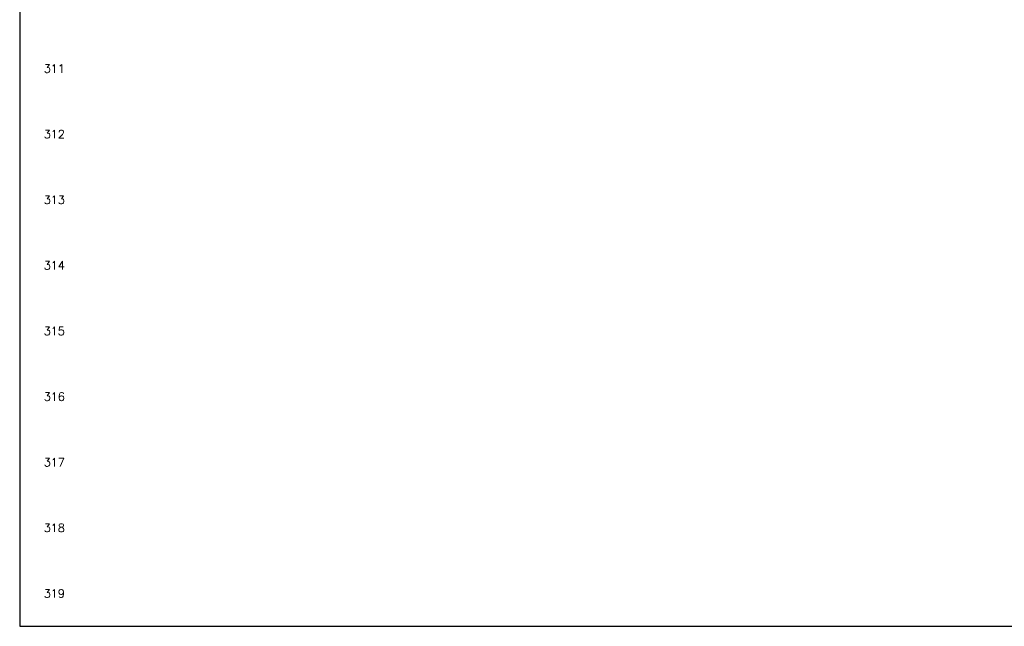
# Model space of a CAD drawing. Header units: inches. Extents: x 0 to 30, y 0 to 19.
# Tile 1 of 5: x 0 to 15, y 0 to 9.2. Entities that reach past the tile are written whole.
import ezdxf
from ezdxf.enums import TextEntityAlignment as Align

# ---------------------------------------------------------------- set-up
doc = ezdxf.new("R2010")
doc.units = ezdxf.units.IN
doc.header["$MEASUREMENT"] = 0
doc.layers.add('MISC', color=30, linetype='Continuous')
doc.layers.add('Viewports', color=3, linetype='Continuous', plot=False)
doc.styles.add('WD', font='romans.shx')

msp = doc.modelspace()

# ---------------------------------------------------------------- linework, layer by layer
at = {"layer": 'Viewports'}
msp.add_lwpolyline([(0, 0), (30, 0), (30, 19.02), (0, 19.02)], close=True, dxfattribs=at)

# ---------------------------------------------------------------- texts
at = {"layer": 'MISC', "style": 'WD'}
for s, p in [('311', (0.688, 8.5)), ('312', (0.688, 7.5)), ('313', (0.688, 6.5)), ('314', (0.688, 5.5)), ('315', (0.688, 4.5)), ('316', (0.688, 3.5)), ('317', (0.688, 2.5)), ('318', (0.688, 1.5)), ('319', (0.688, 0.5))]:
    msp.add_text(s, height=0.125, dxfattribs=at).set_placement(p, align=Align.MIDDLE_RIGHT)

doc.saveas('drawing.dxf')
